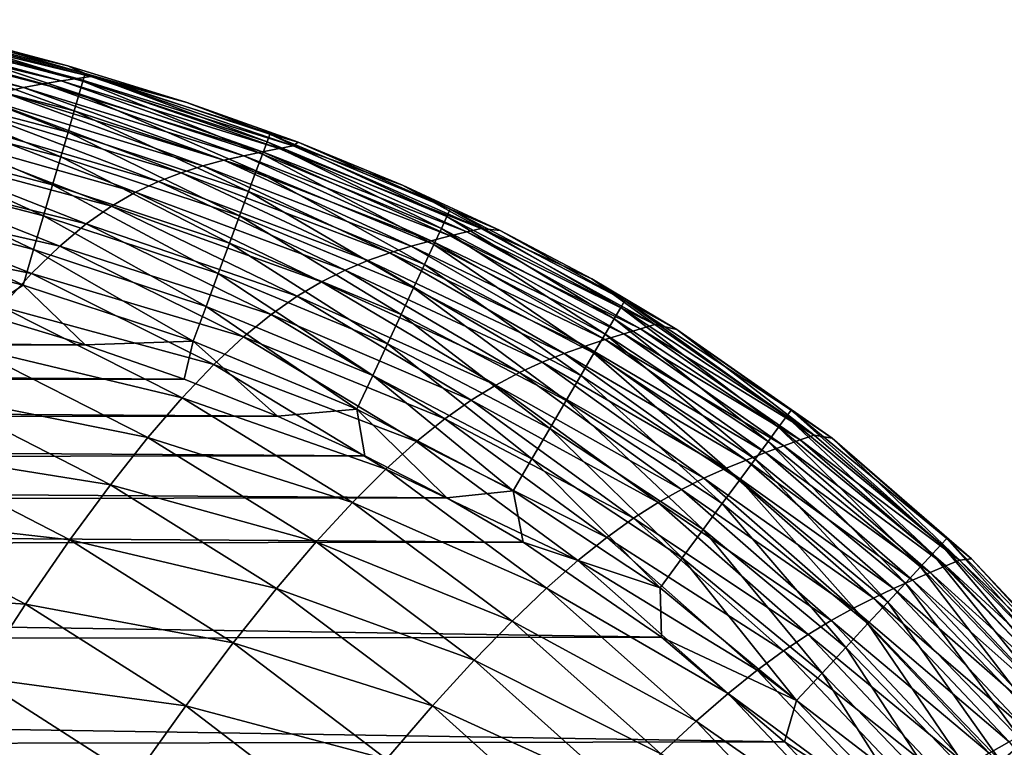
# Model space of a CAD drawing. Header units: metres. Extents: x -36 to 82, y -104 to 104.
# Tile 244 of 245: x 8.77 to 12.53, y 101.12 to 103.9. Entities that reach past the tile are written whole.
import ezdxf

# ---------------------------------------------------------------- set-up
doc = ezdxf.new("R2010")
doc.units = ezdxf.units.M
doc.layers.add('solid_FIT-SHOWER-153_SW0001', color=7, linetype='CONTINUOUS')

msp = doc.modelspace()

# ---------------------------------------------------------------- linework, layer by layer
at = {"layer": 'solid_FIT-SHOWER-153_SW0001'}
for points in [[(7.893688, 103.853523, 2.551868), (7.968307, 103.868126, 4.525981), (8.782142, 103.639565, 4.523554)], [(7.968307, 103.868126, 4.525981), (8.039269, 103.87896, 6.608604), (8.856408, 103.653564, 6.606738)], [(8.782142, 103.639565, 4.523554), (7.968307, 103.868126, 4.525981), (8.856408, 103.653564, 6.606738)], [(8.039269, 103.87896, 6.608604), (8.105103, 103.887177, 8.800332), (8.925364, 103.664833, 8.798839)], [(8.856408, 103.653564, 6.606738), (8.039269, 103.87896, 6.608604), (8.925364, 103.664833, 8.798839)], [(8.105103, 103.887177, 8.800332), (8.164074, 103.893745, 11.101619), (8.987225, 103.674187, 11.10035)], [(8.925364, 103.664833, 8.798839), (8.105103, 103.887177, 8.800332), (8.987225, 103.674187, 11.10035)], [(8.164074, 103.893745, 11.101619), (8.213499, 103.89888, 13.512411), (9.039142, 103.681625, 13.511314)], [(8.987225, 103.674187, 11.10035), (8.164074, 103.893745, 11.101619), (9.039142, 103.681625, 13.511314)], [(8.213499, 103.89888, 13.512411), (8.472441, 103.84996, 15.904081), (8.951696, 103.723167, 15.90328)], [(9.039142, 103.681625, 13.511314), (8.213499, 103.89888, 13.512411), (8.951696, 103.723167, 15.90328)], [(8.302136, 103.879883, 16.052961), (8.295166, 103.849632, 16.194876), (9.008765, 103.663956, 16.193966)], [(9.017453, 103.693626, 16.051912), (8.472441, 103.84996, 15.904081), (8.302136, 103.879883, 16.052961)], [(9.017453, 103.693626, 16.051912), (8.302136, 103.879883, 16.052961), (9.008765, 103.663956, 16.193966)], [(8.704068, 103.621819, 2.548664), (7.893688, 103.853523, 2.551868), (8.782142, 103.639565, 4.523554)], [(8.295166, 103.849632, 16.194876), (8.28388, 103.800652, 16.32836), (8.994666, 103.615799, 16.327597)], [(9.008765, 103.663956, 16.193966), (8.295166, 103.849632, 16.194876), (8.994666, 103.615799, 16.327597)], [(9.017453, 103.693626, 16.051912), (8.951696, 103.723167, 15.90328), (8.472441, 103.84996, 15.904081)], [(8.28388, 103.800652, 16.32836), (8.268622, 103.734428, 16.451878), (8.975588, 103.550636, 16.451256)], [(8.994666, 103.615799, 16.327597), (8.28388, 103.800652, 16.32836), (8.975588, 103.550636, 16.451256)], [(8.268622, 103.734428, 16.451878), (8.249739, 103.652473, 16.563887), (8.951962, 103.469948, 16.563404)], [(8.975588, 103.550636, 16.451256), (8.268622, 103.734428, 16.451878), (8.951962, 103.469948, 16.563404)], [(9.039142, 103.681625, 13.511314), (8.951696, 103.723167, 15.90328), (9.404901, 103.582962, 15.902433)], [(9.017453, 103.693626, 16.051912), (9.404901, 103.582962, 15.902433), (8.951696, 103.723167, 15.90328)], [(8.987225, 103.674187, 11.10035), (9.039142, 103.681625, 13.511314), (9.810823, 103.416664, 13.510059)], [(9.017453, 103.693626, 16.051912), (9.008765, 103.663956, 16.193966), (9.711288, 103.432526, 16.192926)], [(9.721977, 103.461395, 16.050711), (9.404901, 103.582962, 15.902433), (9.017453, 103.693626, 16.051912)], [(9.721977, 103.461395, 16.050711), (9.017453, 103.693626, 16.051912), (9.711288, 103.432526, 16.192926)], [(9.039142, 103.681625, 13.511314), (9.404901, 103.582962, 15.902433), (9.830435, 103.430664, 15.901592)], [(9.810823, 103.416664, 13.510059), (9.039142, 103.681625, 13.511314), (9.830435, 103.430664, 15.901592)], [(8.249739, 103.652473, 16.563887), (8.227571, 103.556259, 16.662849), (8.92422, 103.375191, 16.662497)], [(8.951962, 103.469948, 16.563404), (8.249739, 103.652473, 16.563887), (8.92422, 103.375191, 16.662497)], [(8.782142, 103.639565, 4.523554), (8.856408, 103.653564, 6.606738), (9.622873, 103.379623, 6.604581)], [(8.856408, 103.653564, 6.606738), (8.925364, 103.664833, 8.798839), (9.693703, 103.394257, 8.797108)], [(9.622873, 103.379623, 6.604581), (8.856408, 103.653564, 6.606738), (9.693703, 103.394257, 8.797108)], [(8.925364, 103.664833, 8.798839), (8.987225, 103.674187, 11.10035), (9.757339, 103.406685, 11.098886)], [(9.693703, 103.394257, 8.797108), (8.925364, 103.664833, 8.798839), (9.757339, 103.406685, 11.098886)], [(9.757339, 103.406685, 11.098886), (8.987225, 103.674187, 11.10035), (9.810823, 103.416664, 13.510059)], [(9.008765, 103.663956, 16.193966), (8.994666, 103.615799, 16.327597), (9.693899, 103.385559, 16.326721)], [(9.711288, 103.432526, 16.192926), (9.008765, 103.663956, 16.193966), (9.693899, 103.385559, 16.326721)], [(8.623123, 103.598862, 0.681161), (8.704068, 103.621819, 2.548664), (9.466539, 103.340927, 2.545016)], [(8.704068, 103.621819, 2.548664), (8.782142, 103.639565, 4.523554), (9.546656, 103.362129, 4.520767)], [(9.466539, 103.340927, 2.545016), (8.704068, 103.621819, 2.548664), (9.546656, 103.362129, 4.520767)], [(9.546656, 103.362129, 4.520767), (8.782142, 103.639565, 4.523554), (9.622873, 103.379623, 6.604581)], [(8.994666, 103.615799, 16.327597), (8.975588, 103.550636, 16.451256), (9.670342, 103.321938, 16.450546)], [(9.693899, 103.385559, 16.326721), (8.994666, 103.615799, 16.327597), (9.670342, 103.321938, 16.450546)], [(8.454308, 103.5298, -2.73647), (8.539821, 103.568886, -1.080073), (9.297647, 103.28167, -1.086134)], [(8.539821, 103.568886, -1.080073), (8.623123, 103.598862, 0.681161), (9.383398, 103.314667, 0.676417)], [(9.297647, 103.28167, -1.086134), (8.539821, 103.568886, -1.080073), (9.383398, 103.314667, 0.676417)], [(9.383398, 103.314667, 0.676417), (8.623123, 103.598862, 0.681161), (9.466539, 103.340927, 2.545016)], [(9.721977, 103.461395, 16.050711), (9.830435, 103.430664, 15.901592), (9.404901, 103.582962, 15.902433)], [(8.227571, 103.556259, 16.662849), (8.202466, 103.447296, 16.747229), (8.892794, 103.26786, 16.74699)], [(8.92422, 103.375191, 16.662497), (8.227571, 103.556259, 16.662849), (8.892794, 103.26786, 16.74699)], [(8.365937, 103.478836, -4.290136), (8.454308, 103.5298, -2.73647), (9.209302, 103.239906, -2.744052)], [(9.209302, 103.239906, -2.744052), (8.454308, 103.5298, -2.73647), (9.297647, 103.28167, -1.086134)], [(8.975588, 103.550636, 16.451256), (8.951962, 103.469948, 16.563404), (9.641153, 103.243103, 16.562853)], [(9.670342, 103.321938, 16.450546), (8.975588, 103.550636, 16.451256), (9.641153, 103.243103, 16.562853)], [(8.273961, 103.413124, -5.743267), (8.365937, 103.478836, -4.290136), (9.117539, 103.186676, -4.299417)], [(9.117539, 103.186676, -4.299417), (8.365937, 103.478836, -4.290136), (9.209302, 103.239906, -2.744052)], [(8.951962, 103.469948, 16.563404), (8.92422, 103.375191, 16.662497), (9.606866, 103.150497, 16.662094)], [(9.641153, 103.243103, 16.562853), (8.951962, 103.469948, 16.563404), (9.606866, 103.150497, 16.662094)], [(9.721977, 103.461395, 16.050711), (9.711288, 103.432526, 16.192926), (10.39782, 103.147461, 16.191803)], [(10.410772, 103.175224, 16.049414), (9.830435, 103.430664, 15.901592), (9.721977, 103.461395, 16.050711)], [(10.410772, 103.175224, 16.049414), (9.721977, 103.461395, 16.050711), (10.39782, 103.147461, 16.191803)], [(8.202466, 103.447296, 16.747229), (8.174767, 103.32708, 16.815481), (8.858114, 103.149414, 16.815342)], [(8.892794, 103.26786, 16.74699), (8.202466, 103.447296, 16.747229), (8.858114, 103.149414, 16.815342)], [(9.711288, 103.432526, 16.192926), (9.693899, 103.385559, 16.326721), (10.376688, 103.102158, 16.325777)], [(10.39782, 103.147461, 16.191803), (9.711288, 103.432526, 16.192926), (10.376688, 103.102158, 16.325777)], [(9.757339, 103.406685, 11.098886), (9.810823, 103.416664, 13.510059), (10.528275, 103.101715, 13.508641)], [(9.810823, 103.416664, 13.510059), (9.830435, 103.430664, 15.901592), (10.228392, 103.267433, 15.900761)], [(10.528275, 103.101715, 13.508641), (9.810823, 103.416664, 13.510059), (10.228392, 103.267433, 15.900761)], [(10.410772, 103.175224, 16.049414), (10.228392, 103.267433, 15.900761), (9.830435, 103.430664, 15.901592)], [(8.17763, 103.329819, -7.098058), (8.273961, 103.413124, -5.743267), (9.021418, 103.119171, -5.7544)], [(9.021418, 103.119171, -5.7544), (8.273961, 103.413124, -5.743267), (9.117539, 103.186676, -4.299417)], [(9.546656, 103.362129, 4.520767), (9.622873, 103.379623, 6.604581), (10.338241, 103.055115, 6.602112)], [(9.622873, 103.379623, 6.604581), (9.693703, 103.394257, 8.797108), (10.409757, 103.073326, 8.795123)], [(10.338241, 103.055115, 6.602112), (9.622873, 103.379623, 6.604581), (10.409757, 103.073326, 8.795123)], [(9.693899, 103.385559, 16.326721), (9.670342, 103.321938, 16.450546), (10.348029, 103.04071, 16.44978)], [(9.693703, 103.394257, 8.797108), (9.757339, 103.406685, 11.098886), (10.474109, 103.08902, 11.097216)], [(10.409757, 103.073326, 8.795123), (9.693703, 103.394257, 8.797108), (10.474109, 103.08902, 11.097216)], [(10.376688, 103.102158, 16.325777), (9.693899, 103.385559, 16.326721), (10.348029, 103.04071, 16.44978)], [(10.474109, 103.08902, 11.097216), (9.757339, 103.406685, 11.098886), (10.528275, 103.101715, 13.508641)], [(8.92422, 103.375191, 16.662497), (8.892794, 103.26786, 16.74699), (9.568014, 103.045563, 16.746719)], [(9.606866, 103.150497, 16.662094), (8.92422, 103.375191, 16.662497), (9.568014, 103.045563, 16.746719)], [(9.383398, 103.314667, 0.676417), (9.466539, 103.340927, 2.545016), (10.180508, 103.009041, 2.540913)], [(9.466539, 103.340927, 2.545016), (9.546656, 103.362129, 4.520767), (10.261343, 103.033913, 4.517601)], [(10.180508, 103.009041, 2.540913), (9.466539, 103.340927, 2.545016), (10.261343, 103.033913, 4.517601)], [(10.261343, 103.033913, 4.517601), (9.546656, 103.362129, 4.520767), (10.338241, 103.055115, 6.602112)], [(8.076187, 103.226051, -8.356735), (8.17763, 103.329819, -7.098058), (8.919999, 103.034599, -7.111169)], [(8.174767, 103.32708, 16.815481), (8.144817, 103.19709, 16.866074), (8.820613, 103.021324, 16.866009)], [(8.858114, 103.149414, 16.815342), (8.174767, 103.32708, 16.815481), (8.820613, 103.021324, 16.866009)], [(8.919999, 103.034599, -7.111169), (8.17763, 103.329819, -7.098058), (9.021418, 103.119171, -5.7544)], [(9.297647, 103.28167, -1.086134), (9.383398, 103.314667, 0.676417), (10.096517, 102.979286, 0.671135)], [(10.096517, 102.979286, 0.671135), (9.383398, 103.314667, 0.676417), (10.180508, 103.009041, 2.540913)], [(9.670342, 103.321938, 16.450546), (9.641153, 103.243103, 16.562853), (10.312495, 102.964531, 16.562258)], [(10.348029, 103.04071, 16.44978), (9.670342, 103.321938, 16.450546), (10.312495, 102.964531, 16.562258)], [(8.892794, 103.26786, 16.74699), (8.858114, 103.149414, 16.815342), (9.525132, 102.929749, 16.815184)], [(9.568014, 103.045563, 16.746719), (8.892794, 103.26786, 16.74699), (9.525132, 102.929749, 16.815184)], [(9.209302, 103.239906, -2.744052), (9.297647, 103.28167, -1.086134), (10.00966, 102.943085, -1.092823)], [(10.00966, 102.943085, -1.092823), (9.297647, 103.28167, -1.086134), (10.096517, 102.979286, 0.671135)], [(10.528275, 103.101715, 13.508641), (10.228392, 103.267433, 15.900761), (10.601086, 103.09359, 15.89994)], [(10.410772, 103.175224, 16.049414), (10.601086, 103.09359, 15.89994), (10.228392, 103.267433, 15.900761)], [(9.117539, 103.186676, -4.299417), (9.209302, 103.239906, -2.744052), (9.919806, 102.898514, -2.752354)], [(9.919806, 102.898514, -2.752354), (9.209302, 103.239906, -2.744052), (10.00966, 102.943085, -1.092823)], [(9.641153, 103.243103, 16.562853), (9.606866, 103.150497, 16.662094), (10.270739, 102.875008, 16.661657)], [(10.312495, 102.964531, 16.562258), (9.641153, 103.243103, 16.562853), (10.270739, 102.875008, 16.661657)], [(7.968729, 103.098885, -9.522074), (8.076187, 103.226051, -8.356735), (8.812337, 102.93013, -8.371923)], [(8.812337, 102.93013, -8.371923), (8.076187, 103.226051, -8.356735), (8.919999, 103.034599, -7.111169)], [(8.144817, 103.19709, 16.866074), (8.112963, 103.05883, 16.897461), (8.780722, 102.885078, 16.897444)], [(8.820613, 103.021324, 16.866009), (8.144817, 103.19709, 16.866074), (8.780722, 102.885078, 16.897444)], [(9.021418, 103.119171, -5.7544), (9.117539, 103.186676, -4.299417), (9.825933, 102.842934, -4.309521)], [(9.825933, 102.842934, -4.309521), (9.117539, 103.186676, -4.299417), (9.919806, 102.898514, -2.752354)], [(10.410772, 103.175224, 16.049414), (10.39782, 103.147461, 16.191803), (11.06119, 102.800186, 16.190681)], [(11.07661, 102.826485, 16.048119), (10.601086, 103.09359, 15.89994), (10.410772, 103.175224, 16.049414)], [(11.07661, 102.826485, 16.048119), (10.410772, 103.175224, 16.049414), (11.06119, 102.800186, 16.190681)], [(8.858114, 103.149414, 16.815342), (8.820613, 103.021324, 16.866009), (9.478755, 102.804497, 16.865934)], [(9.525132, 102.929749, 16.815184), (8.858114, 103.149414, 16.815342), (9.478755, 102.804497, 16.865934)], [(8.919999, 103.034599, -7.111169), (9.021418, 103.119171, -5.7544), (9.726896, 102.773613, -5.766471)], [(9.726896, 102.773613, -5.766471), (9.021418, 103.119171, -5.7544), (9.825933, 102.842934, -4.309521)], [(9.606866, 103.150497, 16.662094), (9.568014, 103.045563, 16.746719), (10.22341, 102.773537, 16.746428)], [(10.270739, 102.875008, 16.661657), (9.606866, 103.150497, 16.662094), (10.22341, 102.773537, 16.746428)], [(10.39782, 103.147461, 16.191803), (10.376688, 103.102158, 16.325777), (11.035962, 102.757164, 16.324833)], [(11.06119, 102.800186, 16.190681), (10.39782, 103.147461, 16.191803), (11.035962, 102.757164, 16.324833)], [(8.697378, 102.802887, -9.539391), (7.968729, 103.098885, -9.522074), (8.812337, 102.93013, -8.371923)], [(10.376688, 103.102158, 16.325777), (10.348029, 103.04071, 16.44978), (11.001707, 102.698746, 16.449013)], [(11.035962, 102.757164, 16.324833), (10.376688, 103.102158, 16.325777), (11.001707, 102.698746, 16.449013)], [(10.409757, 103.073326, 8.795123), (10.474109, 103.08902, 11.097216), (11.137282, 102.71904, 11.095326)], [(10.474109, 103.08902, 11.097216), (10.528275, 103.101715, 13.508641), (11.191288, 102.734543, 13.507054)], [(11.137282, 102.71904, 11.095326), (10.474109, 103.08902, 11.097216), (11.191288, 102.734543, 13.507054)], [(10.528275, 103.101715, 13.508641), (10.601086, 103.09359, 15.89994), (10.950416, 102.909439, 15.899173)], [(11.191288, 102.734543, 13.507054), (10.528275, 103.101715, 13.508641), (10.950416, 102.909439, 15.899173)], [(11.07661, 102.826485, 16.048119), (10.950416, 102.909439, 15.899173), (10.601086, 103.09359, 15.89994)], [(8.615949, 102.778732, 16.90811), (8.780722, 102.885078, 16.897444), (8.112963, 103.05883, 16.897461)], [(9.568014, 103.045563, 16.746719), (9.525132, 102.929749, 16.815184), (10.171161, 102.661514, 16.81501)], [(10.22341, 102.773537, 16.746428), (9.568014, 103.045563, 16.746719), (10.171161, 102.661514, 16.81501)], [(10.261343, 103.033913, 4.517601), (10.338241, 103.055115, 6.602112), (11.002131, 102.678078, 6.599312)], [(10.348029, 103.04071, 16.44978), (10.312495, 102.964531, 16.562258), (10.959208, 102.626259, 16.561663)], [(10.338241, 103.055115, 6.602112), (10.409757, 103.073326, 8.795123), (11.073218, 102.699982, 8.792866)], [(11.002131, 102.678078, 6.599312), (10.338241, 103.055115, 6.602112), (11.073218, 102.699982, 8.792866)], [(11.001707, 102.698746, 16.449013), (10.348029, 103.04071, 16.44978), (10.959208, 102.626259, 16.561663)], [(11.073218, 102.699982, 8.792866), (10.409757, 103.073326, 8.795123), (11.137282, 102.71904, 11.095326)], [(8.820613, 103.021324, 16.866009), (8.780722, 102.885078, 16.897444), (9.429417, 102.671242, 16.897425)], [(8.812337, 102.93013, -8.371923), (8.919999, 103.034599, -7.111169), (9.621556, 102.687798, -7.125352)], [(9.478755, 102.804497, 16.865934), (8.820613, 103.021324, 16.866009), (9.429417, 102.671242, 16.897425)], [(9.621556, 102.687798, -7.125352), (8.919999, 103.034599, -7.111169), (9.726896, 102.773613, -5.766471)], [(10.096517, 102.979286, 0.671135), (10.180508, 103.009041, 2.540913), (10.845424, 102.624413, 2.536346)], [(10.180508, 103.009041, 2.540913), (10.261343, 103.033913, 4.517601), (10.925745, 102.653061, 4.51404)], [(10.845424, 102.624413, 2.536346), (10.180508, 103.009041, 2.540913), (10.925745, 102.653061, 4.51404)], [(10.925745, 102.653061, 4.51404), (10.261343, 103.033913, 4.517601), (11.002131, 102.678078, 6.599312)], [(10.00966, 102.943085, -1.092823), (10.096517, 102.979286, 0.671135), (10.761834, 102.591072, 0.665319)], [(10.761834, 102.591072, 0.665319), (10.096517, 102.979286, 0.671135), (10.845424, 102.624413, 2.536346)], [(10.312495, 102.964531, 16.562258), (10.270739, 102.875008, 16.661657), (10.909245, 102.541054, 16.661222)], [(10.959208, 102.626259, 16.561663), (10.312495, 102.964531, 16.562258), (10.909245, 102.541054, 16.661222)], [(8.697378, 102.802887, -9.539391), (8.812337, 102.93013, -8.371923), (9.508767, 102.582764, -8.388342)], [(9.508767, 102.582764, -8.388342), (8.812337, 102.93013, -8.371923), (9.621556, 102.687798, -7.125352)], [(9.525132, 102.929749, 16.815184), (9.478755, 102.804497, 16.865934), (10.114645, 102.540352, 16.865854)], [(10.171161, 102.661514, 16.81501), (9.525132, 102.929749, 16.815184), (10.114645, 102.540352, 16.865854)], [(9.919806, 102.898514, -2.752354), (10.00966, 102.943085, -1.092823), (10.675117, 102.551598, -1.100111)], [(10.675117, 102.551598, -1.100111), (10.00966, 102.943085, -1.092823), (10.761834, 102.591072, 0.665319)], [(9.825933, 102.842934, -4.309521), (9.919806, 102.898514, -2.752354), (10.584979, 102.504173, -2.761321)], [(10.584979, 102.504173, -2.761321), (9.919806, 102.898514, -2.752354), (10.675117, 102.551598, -1.100111)], [(11.191288, 102.734543, 13.507054), (10.950416, 102.909439, 15.899173), (11.275934, 102.716545, 15.898467)], [(11.07661, 102.826485, 16.048119), (11.275934, 102.716545, 15.898467), (10.950416, 102.909439, 15.899173)], [(8.615949, 102.778732, 16.90811), (9.016823, 102.657715, 16.90811), (8.780722, 102.885078, 16.897444)], [(9.016823, 102.657715, 16.90811), (9.429417, 102.671242, 16.897425), (8.780722, 102.885078, 16.897444)], [(10.270739, 102.875008, 16.661657), (10.22341, 102.773537, 16.746428), (10.852601, 102.444443, 16.746134)], [(10.909245, 102.541054, 16.661222), (10.270739, 102.875008, 16.661657), (10.852601, 102.444443, 16.746134)], [(9.726896, 102.773613, -5.766471), (9.825933, 102.842934, -4.309521), (10.490191, 102.446243, -4.320356)], [(10.490191, 102.446243, -4.320356), (9.825933, 102.842934, -4.309521), (10.584979, 102.504173, -2.761321)], [(11.07661, 102.826485, 16.048119), (11.06119, 102.800186, 16.190681), (11.693545, 102.383484, 16.189659)], [(11.711555, 102.407898, 16.046938), (11.275934, 102.716545, 15.898467), (11.07661, 102.826485, 16.048119)], [(11.711555, 102.407898, 16.046938), (11.07661, 102.826485, 16.048119), (11.693545, 102.383484, 16.189659)], [(-8.659157, 102.766533, 16.90811), (9.016823, 102.657715, 16.90811), (8.615949, 102.778732, 16.90811)], [(8.573973, 102.649864, -10.616759), (8.697378, 102.802887, -9.539391), (9.387315, 102.45565, -9.558119)], [(9.387315, 102.45565, -9.558119), (8.697378, 102.802887, -9.539391), (9.508767, 102.582764, -8.388342)], [(9.478755, 102.804497, 16.865934), (9.429417, 102.671242, 16.897425), (10.054513, 102.41143, 16.897406)], [(10.114645, 102.540352, 16.865854), (9.478755, 102.804497, 16.865934), (10.054513, 102.41143, 16.897406)], [(11.06119, 102.800186, 16.190681), (11.035962, 102.757164, 16.324833), (11.664004, 102.343445, 16.323973)], [(11.693545, 102.383484, 16.189659), (11.06119, 102.800186, 16.190681), (11.664004, 102.343445, 16.323973)], [(-8.659157, 102.766533, 16.90811), (-9.061595, 102.643059, 16.90811), (9.016823, 102.657715, 16.90811)], [(9.621556, 102.687798, -7.125352), (9.726896, 102.773613, -5.766471), (10.389399, 102.375145, -5.77935)], [(10.389399, 102.375145, -5.77935), (9.726896, 102.773613, -5.766471), (10.490191, 102.446243, -4.320356)], [(10.22341, 102.773537, 16.746428), (10.171161, 102.661514, 16.81501), (10.790056, 102.337776, 16.814838)], [(10.852601, 102.444443, 16.746134), (10.22341, 102.773537, 16.746428), (10.790056, 102.337776, 16.814838)], [(11.035962, 102.757164, 16.324833), (11.001707, 102.698746, 16.449013), (11.62385, 102.289024, 16.448315)], [(11.664004, 102.343445, 16.323973), (11.035962, 102.757164, 16.324833), (11.62385, 102.289024, 16.448315)], [(11.073218, 102.699982, 8.792866), (11.137282, 102.71904, 11.095326), (11.746613, 102.294586, 11.093205)], [(11.137282, 102.71904, 11.095326), (11.191288, 102.734543, 13.507054), (11.799653, 102.312904, 13.505294)], [(11.746613, 102.294586, 11.093205), (11.137282, 102.71904, 11.095326), (11.799653, 102.312904, 13.505294)], [(11.799653, 102.312904, 13.505294), (11.191288, 102.734543, 13.507054), (11.275934, 102.716545, 15.898467)], [(11.799653, 102.312904, 13.505294), (11.275934, 102.716545, 15.898467), (11.868789, 102.301315, 15.897256)], [(11.711555, 102.407898, 16.046938), (11.868789, 102.301315, 15.897256), (11.275934, 102.716545, 15.898467)], [(9.016823, 102.657715, 16.90811), (9.395486, 102.526535, 16.90811), (9.429417, 102.671242, 16.897425)], [(9.395486, 102.526535, 16.90811), (9.751127, 102.384987, 16.90811), (9.429417, 102.671242, 16.897425)], [(9.751127, 102.384987, 16.90811), (10.054513, 102.41143, 16.897406), (9.429417, 102.671242, 16.897425)], [(9.508767, 102.582764, -8.388342), (9.621556, 102.687798, -7.125352), (10.28125, 102.288223, -7.140438)], [(10.28125, 102.288223, -7.140438), (9.621556, 102.687798, -7.125352), (10.389399, 102.375145, -5.77935)], [(10.925745, 102.653061, 4.51404), (11.002131, 102.678078, 6.599312), (11.614175, 102.246552, 6.596159)], [(11.001707, 102.698746, 16.449013), (10.959208, 102.626259, 16.561663), (11.573999, 102.221458, 16.561121)], [(11.62385, 102.289024, 16.448315), (11.001707, 102.698746, 16.449013), (11.573999, 102.221458, 16.561121)], [(11.002131, 102.678078, 6.599312), (11.073218, 102.699982, 8.792866), (11.683786, 102.272148, 8.790318)], [(11.614175, 102.246552, 6.596159), (11.002131, 102.678078, 6.599312), (11.683786, 102.272148, 8.790318)], [(11.683786, 102.272148, 8.790318), (11.073218, 102.699982, 8.792866), (11.746613, 102.294586, 11.093205)], [(-9.061595, 102.643059, 16.90811), (-9.441333, 102.509315, 16.90811), (9.395486, 102.526535, 16.90811)], [(-9.061595, 102.643059, 16.90811), (9.395486, 102.526535, 16.90811), (9.016823, 102.657715, 16.90811)], [(8.440967, 102.468094, -11.607236), (8.573973, 102.649864, -10.616759), (9.255929, 102.303543, -10.637802)], [(9.255929, 102.303543, -10.637802), (8.573973, 102.649864, -10.616759), (9.387315, 102.45565, -9.558119)], [(10.171161, 102.661514, 16.81501), (10.114645, 102.540352, 16.865854), (10.722392, 102.222374, 16.865774)], [(10.790056, 102.337776, 16.814838), (10.171161, 102.661514, 16.81501), (10.722392, 102.222374, 16.865774)], [(10.845424, 102.624413, 2.536346), (10.925745, 102.653061, 4.51404), (11.539408, 102.21772, 4.510062)], [(10.959208, 102.626259, 16.561663), (10.909245, 102.541054, 16.661222), (11.515373, 102.142006, 16.660826)], [(11.539408, 102.21772, 4.510062), (10.925745, 102.653061, 4.51404), (11.614175, 102.246552, 6.596159)], [(11.573999, 102.221458, 16.561121), (10.959208, 102.626259, 16.561663), (11.515373, 102.142006, 16.660826)], [(10.675117, 102.551598, -1.100111), (10.761834, 102.591072, 0.665319), (11.378706, 102.148384, 0.658974)], [(10.761834, 102.591072, 0.665319), (10.845424, 102.624413, 2.536346), (11.460743, 102.185295, 2.531303)], [(11.378706, 102.148384, 0.658974), (10.761834, 102.591072, 0.665319), (11.460743, 102.185295, 2.531303)], [(11.460743, 102.185295, 2.531303), (10.845424, 102.624413, 2.536346), (11.539408, 102.21772, 4.510062)], [(9.387315, 102.45565, -9.558119), (9.508767, 102.582764, -8.388342), (10.164392, 102.182793, -8.405777)], [(10.164392, 102.182793, -8.405777), (9.508767, 102.582764, -8.388342), (10.28125, 102.288223, -7.140438)], [(10.584979, 102.504173, -2.761321), (10.675117, 102.551598, -1.100111), (11.293279, 102.105652, -1.107973)], [(11.293279, 102.105652, -1.107973), (10.675117, 102.551598, -1.100111), (11.378706, 102.148384, 0.658974)], [(-9.441333, 102.509315, 16.90811), (9.751127, 102.384987, 16.90811), (9.395486, 102.526535, 16.90811)], [(10.114645, 102.540352, 16.865854), (10.054513, 102.41143, 16.897406), (10.650391, 102.099571, 16.897385)], [(10.722392, 102.222374, 16.865774), (10.114645, 102.540352, 16.865854), (10.650391, 102.099571, 16.897385)], [(10.909245, 102.541054, 16.661222), (10.852601, 102.444443, 16.746134), (11.448889, 102.051895, 16.745867)], [(11.515373, 102.142006, 16.660826), (10.909245, 102.541054, 16.661222), (11.448889, 102.051895, 16.745867)], [(-9.441333, 102.509315, 16.90811), (-9.797505, 102.365105, 16.90811), (9.751127, 102.384987, 16.90811)], [(10.490191, 102.446243, -4.320356), (10.584979, 102.504173, -2.761321), (11.203987, 102.055428, -2.770896)], [(11.203987, 102.055428, -2.770896), (10.584979, 102.504173, -2.761321), (11.293279, 102.105652, -1.107973)], [(8.297207, 102.254585, -12.514023), (8.440967, 102.468094, -11.607236), (9.113334, 102.123512, -11.630527)], [(9.113334, 102.123512, -11.630527), (8.440967, 102.468094, -11.607236), (9.255929, 102.303543, -10.637802)], [(9.255929, 102.303543, -10.637802), (9.387315, 102.45565, -9.558119), (10.037445, 102.056099, -9.578002)], [(10.037445, 102.056099, -9.578002), (9.387315, 102.45565, -9.558119), (10.164392, 102.182793, -8.405777)], [(10.389399, 102.375145, -5.77935), (10.490191, 102.446243, -4.320356), (11.109394, 101.995239, -4.331832)], [(11.109394, 101.995239, -4.331832), (10.490191, 102.446243, -4.320356), (11.203987, 102.055428, -2.770896)], [(10.852601, 102.444443, 16.746134), (10.790056, 102.337776, 16.814838), (11.375464, 101.952385, 16.81468)], [(11.448889, 102.051895, 16.745867), (10.852601, 102.444443, 16.746134), (11.375464, 101.952385, 16.81468)], [(9.751127, 102.384987, 16.90811), (10.084557, 102.233269, 16.90811), (10.054513, 102.41143, 16.897406)], [(10.397632, 102.072891, 16.90811), (10.650391, 102.099571, 16.897385), (10.054513, 102.41143, 16.897406)], [(10.084557, 102.233269, 16.90811), (10.397632, 102.072891, 16.90811), (10.054513, 102.41143, 16.897406)], [(11.711555, 102.407898, 16.046938), (11.693545, 102.383484, 16.189659), (12.284681, 101.895592, 16.188864)], [(12.305233, 101.91777, 16.046021), (11.868789, 102.301315, 15.897256), (11.711555, 102.407898, 16.046938)], [(12.305233, 101.91777, 16.046021), (11.711555, 102.407898, 16.046938), (12.284681, 101.895592, 16.188864)], [(-9.797505, 102.365105, 16.90811), (-10.130978, 102.210617, 16.90811), (10.084557, 102.233269, 16.90811)], [(-9.797505, 102.365105, 16.90811), (10.084557, 102.233269, 16.90811), (9.751127, 102.384987, 16.90811)], [(10.28125, 102.288223, -7.140438), (10.389399, 102.375145, -5.77935), (11.007931, 101.922501, -5.792909)], [(11.007931, 101.922501, -5.792909), (10.389399, 102.375145, -5.77935), (11.109394, 101.995239, -4.331832)], [(11.693545, 102.383484, 16.189659), (11.664004, 102.343445, 16.323973), (12.250901, 101.859138, 16.323303)], [(12.284681, 101.895592, 16.188864), (11.693545, 102.383484, 16.189659), (12.250901, 101.859138, 16.323303)], [(10.790056, 102.337776, 16.814838), (10.722392, 102.222374, 16.865774), (11.29602, 101.844719, 16.865702)], [(11.375464, 101.952385, 16.81468), (10.790056, 102.337776, 16.814838), (11.29602, 101.844719, 16.865702)], [(11.664004, 102.343445, 16.323973), (11.62385, 102.289024, 16.448315), (12.204946, 101.809547, 16.447771)], [(12.250901, 101.859138, 16.323303), (11.664004, 102.343445, 16.323973), (12.204946, 101.809547, 16.447771)], [(9.113334, 102.123512, -11.630527), (9.255929, 102.303543, -10.637802), (9.899014, 101.905281, -10.660157)], [(9.899014, 101.905281, -10.660157), (9.255929, 102.303543, -10.637802), (10.037445, 102.056099, -9.578002)], [(10.164392, 102.182793, -8.405777), (10.28125, 102.288223, -7.140438), (10.89803, 101.834648, -7.156253)], [(10.89803, 101.834648, -7.156253), (10.28125, 102.288223, -7.140438), (11.007931, 101.922501, -5.792909)], [(11.62385, 102.289024, 16.448315), (11.573999, 102.221458, 16.561121), (12.147869, 101.747963, 16.560698)], [(12.204946, 101.809547, 16.447771), (11.62385, 102.289024, 16.448315), (12.147869, 101.747963, 16.560698)], [(11.683786, 102.272148, 8.790318), (11.746613, 102.294586, 11.093205), (12.302433, 101.814346, 11.090843)], [(11.746613, 102.294586, 11.093205), (11.799653, 102.312904, 13.505294), (12.353763, 101.835419, 13.503356)], [(12.302433, 101.814346, 11.090843), (11.746613, 102.294586, 11.093205), (12.353763, 101.835419, 13.503356)], [(12.353763, 101.835419, 13.503356), (11.799653, 102.312904, 13.505294), (11.868789, 102.301315, 15.897256)], [(12.353763, 101.835419, 13.503356), (11.868789, 102.301315, 15.897256), (12.400098, 101.84079, 15.896396)], [(12.305233, 101.91777, 16.046021), (12.400098, 101.84079, 15.896396), (11.868789, 102.301315, 15.897256)], [(8.141655, 102.006447, -13.340387), (8.297207, 102.254585, -12.514023), (8.958257, 101.912636, -12.539425)], [(8.958257, 101.912636, -12.539425), (8.297207, 102.254585, -12.514023), (9.113334, 102.123512, -11.630527)], [(11.614175, 102.246552, 6.596159), (11.683786, 102.272148, 8.790318), (12.241722, 101.788628, 8.787465)], [(12.241722, 101.788628, 8.787465), (11.683786, 102.272148, 8.790318), (12.302433, 101.814346, 11.090843)], [(-10.130978, 102.210617, 16.90811), (10.397632, 102.072891, 16.90811), (10.084557, 102.233269, 16.90811)], [(10.722392, 102.222374, 16.865774), (10.650391, 102.099571, 16.897385), (11.211472, 101.730133, 16.897366)], [(11.29602, 101.844719, 16.865702), (10.722392, 102.222374, 16.865774), (11.211472, 101.730133, 16.897366)], [(11.460743, 102.185295, 2.531303), (11.539408, 102.21772, 4.510062), (12.102405, 101.726883, 4.505656)], [(11.573999, 102.221458, 16.561121), (11.515373, 102.142006, 16.660826), (12.080724, 101.675507, 16.660517)], [(11.539408, 102.21772, 4.510062), (11.614175, 102.246552, 6.596159), (12.174543, 101.75943, 6.592637)], [(12.102405, 101.726883, 4.505656), (11.539408, 102.21772, 4.510062), (12.174543, 101.75943, 6.592637)], [(12.147869, 101.747963, 16.560698), (11.573999, 102.221458, 16.561121), (12.080724, 101.675507, 16.660517)], [(12.174543, 101.75943, 6.592637), (11.614175, 102.246552, 6.596159), (12.241722, 101.788628, 8.787465)], [(-10.130978, 102.210617, 16.90811), (-10.44381, 102.047432, 16.90811), (10.397632, 102.072891, 16.90811)], [(10.037445, 102.056099, -9.578002), (10.164392, 102.182793, -8.405777), (10.778128, 101.729103, -8.424015)], [(10.778128, 101.729103, -8.424015), (10.164392, 102.182793, -8.405777), (10.89803, 101.834648, -7.156253)], [(11.378706, 102.148384, 0.658974), (11.460743, 102.185295, 2.531303), (12.026428, 101.690804, 2.525782)], [(12.026428, 101.690804, 2.525782), (11.460743, 102.185295, 2.531303), (12.102405, 101.726883, 4.505656)], [(11.293279, 102.105652, -1.107973), (11.378706, 102.148384, 0.658974), (11.946983, 101.650436, 0.652113)], [(11.946983, 101.650436, 0.652113), (11.378706, 102.148384, 0.658974), (12.026428, 101.690804, 2.525782)], [(11.515373, 102.142006, 16.660826), (11.448889, 102.051895, 16.745867), (12.004563, 101.593323, 16.745659)], [(12.080724, 101.675507, 16.660517), (11.515373, 102.142006, 16.660826), (12.004563, 101.593323, 16.745659)], [(8.958257, 101.912636, -12.539425), (9.113334, 102.123512, -11.630527), (9.747703, 101.727478, -11.655303)], [(9.747703, 101.727478, -11.655303), (9.113334, 102.123512, -11.630527), (9.899014, 101.905281, -10.660157)], [(11.203987, 102.055428, -2.770896), (11.293279, 102.105652, -1.107973), (11.863877, 101.604591, -1.116372)], [(11.863877, 101.604591, -1.116372), (11.293279, 102.105652, -1.107973), (11.946983, 101.650436, 0.652113)], [(-10.44381, 102.047432, 16.90811), (10.689052, 101.904709, 16.90811), (10.397632, 102.072891, 16.90811)], [(10.397632, 102.072891, 16.90811), (10.689052, 101.904709, 16.90811), (10.650391, 102.099571, 16.897385)], [(10.689052, 101.904709, 16.90811), (11.211472, 101.730133, 16.897366), (10.650391, 102.099571, 16.897385)], [(-10.44381, 102.047432, 16.90811), (-10.734671, 101.876488, 16.90811), (10.689052, 101.904709, 16.90811)], [(9.899014, 101.905281, -10.660157), (10.037445, 102.056099, -9.578002), (10.646679, 101.603172, -9.598783)], [(10.646679, 101.603172, -9.598783), (10.037445, 102.056099, -9.578002), (10.778128, 101.729103, -8.424015)], [(11.109394, 101.995239, -4.331832), (11.203987, 102.055428, -2.770896), (11.776453, 101.551704, -2.781014)], [(11.776453, 101.551704, -2.781014), (11.203987, 102.055428, -2.770896), (11.863877, 101.604591, -1.116372)], [(11.448889, 102.051895, 16.745867), (11.375464, 101.952385, 16.81468), (11.920443, 101.502556, 16.814558)], [(12.004563, 101.593323, 16.745659), (11.448889, 102.051895, 16.745867), (11.920443, 101.502556, 16.814558)], [(7.973903, 101.721313, -14.089935), (8.141655, 102.006447, -13.340387), (8.789563, 101.668076, -13.367686)], [(8.789563, 101.668076, -13.367686), (8.141655, 102.006447, -13.340387), (8.958257, 101.912636, -12.539425)], [(11.007931, 101.922501, -5.792909), (11.109394, 101.995239, -4.331832), (11.683063, 101.489426, -4.343849)], [(11.683063, 101.489426, -4.343849), (11.109394, 101.995239, -4.331832), (11.776453, 101.551704, -2.781014)], [(11.375464, 101.952385, 16.81468), (11.29602, 101.844719, 16.865702), (11.829412, 101.404327, 16.865644)], [(11.920443, 101.502556, 16.814558), (11.375464, 101.952385, 16.81468), (11.829412, 101.404327, 16.865644)], [(8.789563, 101.668076, -13.367686), (8.958257, 101.912636, -12.539425), (9.582112, 101.519829, -12.5665)], [(9.582112, 101.519829, -12.5665), (8.958257, 101.912636, -12.539425), (9.747703, 101.727478, -11.655303)], [(10.89803, 101.834648, -7.156253), (11.007931, 101.922501, -5.792909), (11.581924, 101.41526, -5.807007)], [(11.581924, 101.41526, -5.807007), (11.007931, 101.922501, -5.792909), (11.683063, 101.489426, -4.343849)], [(12.305233, 101.91777, 16.046021), (12.284681, 101.895592, 16.188864), (12.823994, 101.336327, 16.188425)], [(12.846859, 101.356033, 16.045513), (12.400098, 101.84079, 15.896396), (12.305233, 101.91777, 16.046021)], [(12.846859, 101.356033, 16.045513), (12.305233, 101.91777, 16.046021), (12.823994, 101.336327, 16.188425)], [(-10.734671, 101.876488, 16.90811), (-11.260523, 101.507263, 16.90811), (11.216586, 101.541306, 16.90811)], [(-10.734671, 101.876488, 16.90811), (11.216586, 101.541306, 16.90811), (10.689052, 101.904709, 16.90811)], [(9.747703, 101.727478, -11.655303), (9.899014, 101.905281, -10.660157), (10.502158, 101.454079, -10.683528)], [(10.502158, 101.454079, -10.683528), (9.899014, 101.905281, -10.660157), (10.646679, 101.603172, -9.598783)], [(10.689052, 101.904709, 16.90811), (11.216586, 101.541306, 16.90811), (11.211472, 101.730133, 16.897366)], [(12.284681, 101.895592, 16.188864), (12.250901, 101.859138, 16.323303), (12.786371, 101.303909, 16.322935)], [(12.823994, 101.336327, 16.188425), (12.284681, 101.895592, 16.188864), (12.786371, 101.303909, 16.322935)], [(11.29602, 101.844719, 16.865702), (11.211472, 101.730133, 16.897366), (11.732529, 101.299789, 16.89735)], [(11.829412, 101.404327, 16.865644), (11.29602, 101.844719, 16.865702), (11.732529, 101.299789, 16.89735)], [(12.250901, 101.859138, 16.323303), (12.204946, 101.809547, 16.447771), (12.735168, 101.259781, 16.447472)], [(12.786371, 101.303909, 16.322935), (12.250901, 101.859138, 16.323303), (12.735168, 101.259781, 16.447472)], [(12.353763, 101.835419, 13.503356), (12.400098, 101.84079, 15.896396), (12.889374, 101.319809, 15.895933)], [(12.846859, 101.356033, 16.045513), (12.889374, 101.319809, 15.895933), (12.400098, 101.84079, 15.896396)], [(10.778128, 101.729103, -8.424015), (10.89803, 101.834648, -7.156253), (11.47126, 101.326752, -7.172615)], [(11.47126, 101.326752, -7.172615), (10.89803, 101.834648, -7.156253), (11.581924, 101.41526, -5.807007)], [(12.204946, 101.809547, 16.447771), (12.147869, 101.747963, 16.560698), (12.671556, 101.204964, 16.560465)], [(12.735168, 101.259781, 16.447472), (12.204946, 101.809547, 16.447771), (12.671556, 101.204964, 16.560465)], [(12.241722, 101.788628, 8.787465), (12.302433, 101.814346, 11.090843), (12.806212, 101.278648, 11.088233)], [(12.302433, 101.814346, 11.090843), (12.353763, 101.835419, 13.503356), (12.855171, 101.302315, 13.501242)], [(12.806212, 101.278648, 11.088233), (12.302433, 101.814346, 11.090843), (12.855171, 101.302315, 13.501242)], [(12.855171, 101.302315, 13.501242), (12.353763, 101.835419, 13.503356), (12.889374, 101.319809, 15.895933)], [(12.174543, 101.75943, 6.592637), (12.241722, 101.788628, 8.787465), (12.748386, 101.249832, 8.784296)], [(12.748386, 101.249832, 8.784296), (12.241722, 101.788628, 8.787465), (12.806212, 101.278648, 11.088233)], [(9.582112, 101.519829, -12.5665), (9.747703, 101.727478, -11.655303), (10.343041, 101.279045, -11.681231)], [(10.343041, 101.279045, -11.681231), (9.747703, 101.727478, -11.655303), (10.502158, 101.454079, -10.683528)], [(10.646679, 101.603172, -9.598783), (10.778128, 101.729103, -8.424015), (11.349293, 101.221413, -8.442825)], [(11.349293, 101.221413, -8.442825), (10.778128, 101.729103, -8.424015), (11.47126, 101.326752, -7.172615)], [(11.216586, 101.541306, 16.90811), (11.732529, 101.299789, 16.89735), (11.211472, 101.730133, 16.897366)], [(12.026428, 101.690804, 2.525782), (12.102405, 101.726883, 4.505656), (12.615837, 101.181221, 4.500817)], [(12.147869, 101.747963, 16.560698), (12.080724, 101.675507, 16.660517), (12.596711, 101.140465, 16.660345)], [(12.102405, 101.726883, 4.505656), (12.174543, 101.75943, 6.592637), (12.684476, 101.217255, 6.588735)], [(12.615837, 101.181221, 4.500817), (12.102405, 101.726883, 4.505656), (12.684476, 101.217255, 6.588735)], [(12.671556, 101.204964, 16.560465), (12.147869, 101.747963, 16.560698), (12.596711, 101.140465, 16.660345)], [(12.684476, 101.217255, 6.588735), (12.174543, 101.75943, 6.592637), (12.748386, 101.249832, 8.784296)], [(8.606876, 101.38755, -14.118792), (7.973903, 101.721313, -14.089935), (8.789563, 101.668076, -13.367686)], [(11.946983, 101.650436, 0.652113), (12.026428, 101.690804, 2.525782), (12.543436, 101.141708, 2.519789)], [(12.543436, 101.141708, 2.519789), (12.026428, 101.690804, 2.525782), (12.615837, 101.181221, 4.500817)], [(8.606876, 101.38755, -14.118792), (8.789563, 101.668076, -13.367686), (9.401008, 101.279572, -13.396848)], [(9.401008, 101.279572, -13.396848), (8.789563, 101.668076, -13.367686), (9.582112, 101.519829, -12.5665)], [(11.863877, 101.604591, -1.116372), (11.946983, 101.650436, 0.652113), (12.467471, 101.098114, 0.644761)], [(12.467471, 101.098114, 0.644761), (11.946983, 101.650436, 0.652113), (12.543436, 101.141708, 2.519789)], [(12.080724, 101.675507, 16.660517), (12.004563, 101.593323, 16.745659), (12.511809, 101.067299, 16.745544)], [(12.596711, 101.140465, 16.660345), (12.080724, 101.675507, 16.660517), (12.511809, 101.067299, 16.745544)], [(10.502158, 101.454079, -10.683528), (10.646679, 101.603172, -9.598783), (11.21431, 101.096657, -9.620186)], [(11.21431, 101.096657, -9.620186), (10.646679, 101.603172, -9.598783), (11.349293, 101.221413, -8.442825)], [(11.776453, 101.551704, -2.781014), (11.863877, 101.604591, -1.116372), (12.387571, 101.049393, -1.125258)], [(12.387571, 101.049393, -1.125258), (11.863877, 101.604591, -1.116372), (12.467471, 101.098114, 0.644761)], [(12.004563, 101.593323, 16.745659), (11.920443, 101.502556, 16.814558), (12.418026, 100.986473, 16.814489)], [(12.511809, 101.067299, 16.745544), (12.004563, 101.593323, 16.745659), (12.418026, 100.986473, 16.814489)], [(-11.260523, 101.507263, 16.90811), (11.685659, 101.141884, 16.90811), (11.216586, 101.541306, 16.90811)], [(11.216586, 101.541306, 16.90811), (11.685659, 101.141884, 16.90811), (11.732529, 101.299789, 16.89735)], [(11.683063, 101.489426, -4.343849), (11.776453, 101.551704, -2.781014), (12.302891, 100.994102, -2.791592)], [(12.302891, 100.994102, -2.791592), (11.776453, 101.551704, -2.781014), (12.387571, 101.049393, -1.125258)], [(-11.260523, 101.507263, 16.90811), (-11.727931, 101.101456, 16.90811), (11.685659, 101.141884, 16.90811)], [(9.401008, 101.279572, -13.396848), (9.582112, 101.519829, -12.5665), (10.167805, 101.075272, -12.594877)], [(10.167805, 101.075272, -12.594877), (9.582112, 101.519829, -12.5665), (10.343041, 101.279045, -11.681231)], [(11.920443, 101.502556, 16.814558), (11.829412, 101.404327, 16.865644), (12.316535, 100.89901, 16.865612)], [(12.418026, 100.986473, 16.814489), (11.920443, 101.502556, 16.814558), (12.316535, 100.89901, 16.865612)], [(11.581924, 101.41526, -5.807007), (11.683063, 101.489426, -4.343849), (12.211577, 100.93, -4.356286)], [(12.211577, 100.93, -4.356286), (11.683063, 101.489426, -4.343849), (12.302891, 100.994102, -2.791592)], [(10.343041, 101.279045, -11.681231), (10.502158, 101.454079, -10.683528), (11.064656, 100.949791, -10.707589)], [(11.064656, 100.949791, -10.707589), (10.502158, 101.454079, -10.683528), (11.21431, 101.096657, -9.620186)], [(8.410099, 101.068977, -14.79633), (8.606876, 101.38755, -14.118792), (9.204044, 101.004517, -14.149687)], [(9.204044, 101.004517, -14.149687), (8.606876, 101.38755, -14.118792), (9.401008, 101.279572, -13.396848)], [(11.47126, 101.326752, -7.172615), (11.581924, 101.41526, -5.807007), (12.111643, 100.854713, -5.821479)], [(12.111643, 100.854713, -5.821479), (11.581924, 101.41526, -5.807007), (12.211577, 100.93, -4.356286)], [(11.829412, 101.404327, 16.865644), (11.732529, 101.299789, 16.89735), (12.208511, 100.805916, 16.897343)], [(12.316535, 100.89901, 16.865612), (11.829412, 101.404327, 16.865644), (12.208511, 100.805916, 16.897343)], [(11.349293, 101.221413, -8.442825), (11.47126, 101.326752, -7.172615), (12.001102, 100.765892, -7.189312)], [(12.001102, 100.765892, -7.189312), (11.47126, 101.326752, -7.172615), (12.111643, 100.854713, -5.821479)], [(9.204044, 101.004517, -14.149687), (9.401008, 101.279572, -13.396848), (9.975109, 100.840103, -13.427478)], [(9.975109, 100.840103, -13.427478), (9.401008, 101.279572, -13.396848), (10.167805, 101.075272, -12.594877)], [(10.167805, 101.075272, -12.594877), (10.343041, 101.279045, -11.681231), (10.898676, 100.778114, -11.707943)], [(10.898676, 100.778114, -11.707943), (10.343041, 101.279045, -11.681231), (11.064656, 100.949791, -10.707589)], [(11.685659, 101.141884, 16.90811), (12.208511, 100.805916, 16.897343), (11.732529, 101.299789, 16.89735)], [(11.21431, 101.096657, -9.620186), (11.349293, 101.221413, -8.442825), (11.877975, 100.661171, -8.461946)], [(11.877975, 100.661171, -8.461946), (11.349293, 101.221413, -8.442825), (12.001102, 100.765892, -7.189312)], [(-11.727931, 101.101456, 16.90811), (12.115044, 100.688026, 16.90811), (11.685659, 101.141884, 16.90811)], [(11.685659, 101.141884, 16.90811), (12.115044, 100.688026, 16.90811), (12.208511, 100.805916, 16.897343)], [(12.467471, 101.098114, 0.644761), (12.543436, 101.141708, 2.519789), (13.012835, 100.538971, 2.513331)], [(12.596711, 101.140465, 16.660345), (12.511809, 101.067299, 16.745544), (12.966048, 100.476768, 16.745533)]]:
    msp.add_3dface(points, dxfattribs=at)

doc.saveas('drawing.dxf')
